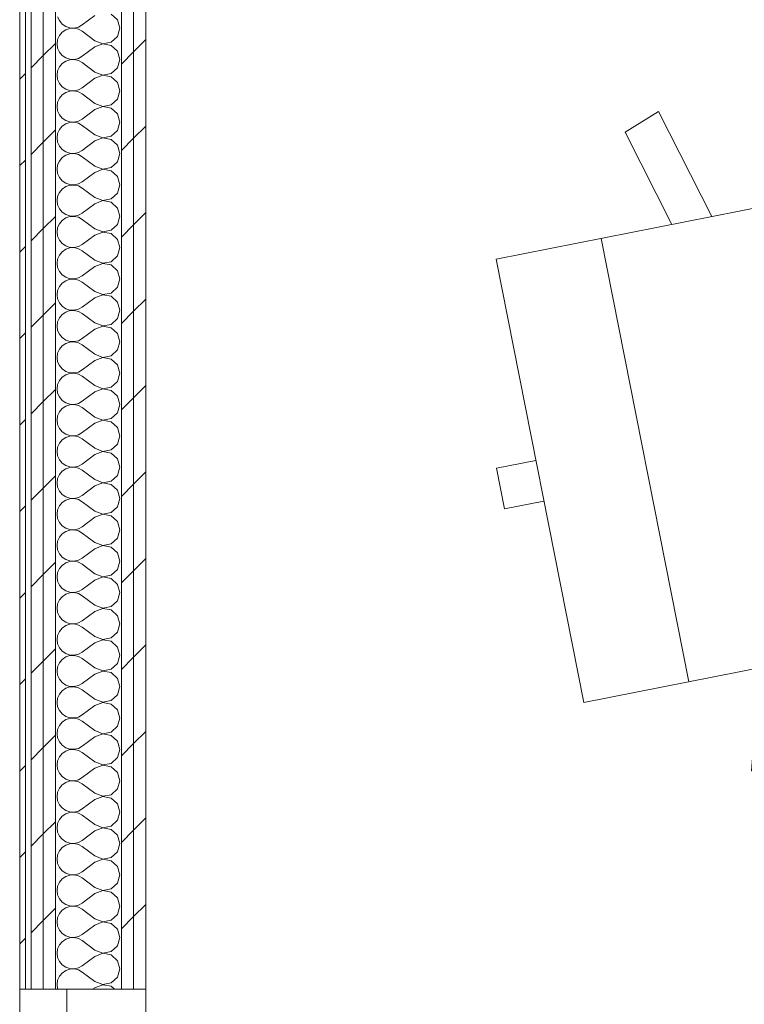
# Model space of a CAD drawing. Header units: millimetres. Extents: x -28277 to 305935, y -19284 to 4746.
# Tile 132 of 136: x 114887 to 115657, y -4858 to -3812. Entities that reach past the tile are written whole.
import ezdxf

# ---------------------------------------------------------------- set-up
doc = ezdxf.new("R2010")
doc.units = ezdxf.units.MM
doc.header["$MEASUREMENT"] = 0
doc.linetypes.add('Wipeout_Contour', pattern=[1000, 0, -1000])
doc.layers.add('Nuevo_08_E_Envans secs', color=7, linetype='Continuous')
for name, color, linetype, lineweight in [('Nuevo_08_E_Envans secs_Pluma_Nº__1', 7, 'Continuous', 5), ('Nuevo_09_EI_Mobiliari general_Pluma_Nº__1', 7, 'Continuous', 5), ('Nuevo_Ventanas Archicad_Pluma_Nº__1', 7, 'Continuous', 5)]:
    doc.layers.add(name, color=color, linetype=linetype, lineweight=lineweight)
for name, color, linetype, lineweight, true_color in [('Nuevo_08_E_Envans secs_Pluma_Nº__102', 7, 'Continuous', 5, 0xcccccc), ('Nuevo_08_E_Envans secs_Pluma_Nº__171', 171, 'Continuous', 13, 0xaaaaff), ('Nuevo_08_E_Envans secs_Pluma_Nº__177', 7, 'Continuous', 15, 0xf7e046)]:
    doc.layers.add(name, color=color, linetype=linetype, lineweight=lineweight, true_color=true_color)
pattern_1 = [(45, (114496.2, -37.4), (-91.924, 91.924), [97.5, -32.5]), (45, (114496.2, 54.52), (-91.924, 91.924), [97.5, -32.5])]

# ---------------------------------------------------------------- blocks, each defined once
blk = doc.blocks.new('*X172', base_point=(114496.2, -37.4))
at = {"layer": 'Nuevo_08_E_Envans secs_Pluma_Nº__102', "color": 254, "linetype": 'Continuous', "lineweight": 5, "true_color": 0xcccccc}
for p, q in [((114927.4, -3808.6), (114929.2, -3812.8)), ((114966.8, -3807.4), (114953.4, -3817.4)), ((114990.9, -3812), (114984.2, -3805.8)), ((114929.2, -3812.8), (114932.2, -3816.4)), ((114932.2, -3816.4), (114936, -3819)), ((114936, -3819), (114940.3, -3820.4)), ((114944.9, -3820.7), (114949.4, -3819.6)), ((114949.4, -3819.6), (114953.4, -3817.4)), ((114993.4, -3820.7), (114990.9, -3812)), ((114929.2, -3828.6), (114927.4, -3832.8)), ((114932.2, -3825.1), (114929.2, -3828.6)), ((114936, -3822.5), (114932.2, -3825.1)), ((114940.3, -3821), (114936, -3822.5)), ((114940.3, -3820.4), (114944.9, -3820.7)), ((114944.9, -3820.8), (114940.3, -3821)), ((114949.4, -3821.8), (114944.9, -3820.8)), ((114953.4, -3824.1), (114949.4, -3821.8)), ((114966.8, -3834.1), (114953.4, -3824.1)), ((114984.2, -3835.6), (114990.9, -3829.5)), ((114990.9, -3829.5), (114993.4, -3820.7)), ((114927.4, -3832.8), (114926.8, -3837.4)), ((114926.8, -3837.4), (114927.4, -3842)), ((114966.8, -3840.7), (114953.4, -3850.7)), ((114966.8, -3834.1), (114975.3, -3837.3)), ((114975.3, -3837.5), (114966.8, -3840.7)), ((114975.3, -3837.3), (114984.2, -3835.6)), ((114984.2, -3839.2), (114975.3, -3837.5)), ((114990.9, -3845.3), (114984.2, -3839.2)), ((114927.4, -3842), (114929.2, -3846.2)), ((114929.2, -3846.2), (114932.2, -3849.7)), ((114932.2, -3849.7), (114936, -3852.3)), ((114949.4, -3853), (114953.4, -3850.7)), ((114993.4, -3854.1), (114990.9, -3845.3)), ((114932.2, -3858.4), (114929.2, -3862)), ((114936, -3855.8), (114932.2, -3858.4)), ((114936, -3852.3), (114940.3, -3853.8)), ((114940.3, -3854.4), (114936, -3855.8)), ((114940.3, -3853.8), (114944.9, -3854)), ((114944.9, -3854.1), (114940.3, -3854.4)), ((114944.9, -3854), (114949.4, -3853)), ((114949.4, -3855.2), (114944.9, -3854.1)), ((114953.4, -3857.4), (114949.4, -3855.2)), ((114966.8, -3867.4), (114953.4, -3857.4)), ((114990.9, -3862.8), (114993.4, -3854.1)), ((114927.4, -3866.2), (114926.8, -3870.7)), ((114926.8, -3870.7), (114927.4, -3875.3)), ((114929.2, -3862), (114927.4, -3866.2)), ((114966.8, -3867.4), (114975.3, -3870.7)), ((114975.3, -3870.8), (114966.8, -3874.1)), ((114975.3, -3870.7), (114984.2, -3869)), ((114984.2, -3872.5), (114975.3, -3870.8)), ((114984.2, -3869), (114990.9, -3862.8)), ((114927.4, -3875.3), (114929.2, -3879.5)), ((114929.2, -3879.5), (114932.2, -3883)), ((114966.8, -3874.1), (114953.4, -3884.1)), ((114990.9, -3878.6), (114984.2, -3872.5)), ((114993.4, -3887.4), (114990.9, -3878.6)), ((114932.2, -3891.8), (114929.2, -3895.3)), ((114932.2, -3883), (114936, -3885.6)), ((114936, -3889.2), (114932.2, -3891.8)), ((114936, -3885.6), (114940.3, -3887.1)), ((114940.3, -3887.7), (114936, -3889.2)), ((114940.3, -3887.1), (114944.9, -3887.3)), ((114944.9, -3887.5), (114940.3, -3887.7)), ((114944.9, -3887.3), (114949.4, -3886.3)), ((114949.4, -3888.5), (114944.9, -3887.5)), ((114949.4, -3886.3), (114953.4, -3884.1)), ((114953.4, -3890.7), (114949.4, -3888.5)), ((114966.8, -3900.7), (114953.4, -3890.7)), ((114990.9, -3896.2), (114993.4, -3887.4)), ((114927.4, -3899.5), (114926.8, -3904.1)), ((114929.2, -3895.3), (114927.4, -3899.5)), ((114966.8, -3900.7), (114975.3, -3904)), ((114975.3, -3904), (114984.2, -3902.3)), ((114984.2, -3902.3), (114990.9, -3896.2)), ((114926.8, -3904.1), (114927.4, -3908.6)), ((114927.4, -3908.6), (114929.2, -3912.8)), ((114929.2, -3912.8), (114932.2, -3916.4)), ((114966.8, -3907.4), (114953.4, -3917.4)), ((114975.3, -3904.1), (114966.8, -3907.4)), ((114984.2, -3905.8), (114975.3, -3904.1)), ((114990.9, -3912), (114984.2, -3905.8)), ((114993.4, -3920.7), (114990.9, -3912)), ((114932.2, -3916.4), (114936, -3919)), ((114936, -3922.5), (114932.2, -3925.1)), ((114936, -3919), (114940.3, -3920.4)), ((114940.3, -3921), (114936, -3922.5)), ((114940.3, -3920.4), (114944.9, -3920.7)), ((114944.9, -3920.8), (114940.3, -3921)), ((114944.9, -3920.7), (114949.4, -3919.6)), ((114949.4, -3921.8), (114944.9, -3920.8)), ((114949.4, -3919.6), (114953.4, -3917.4)), ((114953.4, -3924.1), (114949.4, -3921.8)), ((114966.8, -3934.1), (114953.4, -3924.1)), ((114990.9, -3929.5), (114993.4, -3920.7)), ((114927.4, -3932.8), (114926.8, -3937.4)), ((114929.2, -3928.6), (114927.4, -3932.8)), ((114932.2, -3925.1), (114929.2, -3928.6)), ((114966.8, -3934.1), (114975.3, -3937.3)), ((114984.2, -3935.6), (114990.9, -3929.5)), ((114926.8, -3937.4), (114927.4, -3942)), ((114927.4, -3942), (114929.2, -3946.2)), ((114966.8, -3940.7), (114953.4, -3950.7)), ((114975.3, -3937.5), (114966.8, -3940.7)), ((114975.3, -3937.3), (114984.2, -3935.6)), ((114984.2, -3939.2), (114975.3, -3937.5)), ((114990.9, -3945.3), (114984.2, -3939.2)), ((114993.4, -3954.1), (114990.9, -3945.3)), ((114929.2, -3946.2), (114932.2, -3949.7)), ((114932.2, -3949.7), (114936, -3952.3)), ((114936, -3955.8), (114932.2, -3958.4)), ((114936, -3952.3), (114940.3, -3953.8)), ((114940.3, -3954.4), (114936, -3955.8)), ((114940.3, -3953.8), (114944.9, -3954)), ((114944.9, -3954.1), (114940.3, -3954.4)), ((114944.9, -3954), (114949.4, -3953)), ((114949.4, -3955.2), (114944.9, -3954.1)), ((114949.4, -3953), (114953.4, -3950.7)), ((114953.4, -3957.4), (114949.4, -3955.2)), ((114990.9, -3962.8), (114993.4, -3954.1)), ((114927.4, -3966.2), (114926.8, -3970.7)), ((114929.2, -3962), (114927.4, -3966.2)), ((114932.2, -3958.4), (114929.2, -3962)), ((114966.8, -3967.4), (114953.4, -3957.4)), ((114984.2, -3969), (114990.9, -3962.8)), ((114926.8, -3970.7), (114927.4, -3975.3)), ((114927.4, -3975.3), (114929.2, -3979.5)), ((114966.8, -3974.1), (114953.4, -3984.1)), ((114966.8, -3967.4), (114975.3, -3970.7)), ((114975.3, -3970.8), (114966.8, -3974.1)), ((114975.3, -3970.7), (114984.2, -3969)), ((114984.2, -3972.5), (114975.3, -3970.8)), ((114990.9, -3978.6), (114984.2, -3972.5)), ((114929.2, -3979.5), (114932.2, -3983)), ((114932.2, -3983), (114936, -3985.6)), ((114936, -3985.6), (114940.3, -3987.1)), ((114940.3, -3987.1), (114944.9, -3987.3)), ((114944.9, -3987.5), (114940.3, -3987.7)), ((114944.9, -3987.3), (114949.4, -3986.3)), ((114949.4, -3988.5), (114944.9, -3987.5)), ((114949.4, -3986.3), (114953.4, -3984.1)), ((114993.4, -3987.4), (114990.9, -3978.6)), ((114990.9, -3996.2), (114993.4, -3987.4)), ((114929.2, -3995.3), (114927.4, -3999.5)), ((114932.2, -3991.8), (114929.2, -3995.3)), ((114936, -3989.2), (114932.2, -3991.8)), ((114940.3, -3987.7), (114936, -3989.2)), ((114953.4, -3990.7), (114949.4, -3988.5)), ((114966.8, -4000.7), (114953.4, -3990.7)), ((114984.2, -4002.3), (114990.9, -3996.2)), ((114927.4, -3999.5), (114926.8, -4004.1)), ((114926.8, -4004.1), (114927.4, -4008.6)), ((114966.8, -4007.4), (114953.4, -4017.4)), ((114966.8, -4000.7), (114975.3, -4004)), ((114975.3, -4004.1), (114966.8, -4007.4)), ((114975.3, -4004), (114984.2, -4002.3)), ((114984.2, -4005.8), (114975.3, -4004.1)), ((114990.9, -4012), (114984.2, -4005.8)), ((114927.4, -4008.6), (114929.2, -4012.8)), ((114929.2, -4012.8), (114932.2, -4016.4)), ((114932.2, -4016.4), (114936, -4019)), ((114949.4, -4019.6), (114953.4, -4017.4)), ((114993.4, -4020.7), (114990.9, -4012)), ((114929.2, -4028.6), (114927.4, -4032.8)), ((114932.2, -4025.1), (114929.2, -4028.6)), ((114936, -4022.5), (114932.2, -4025.1)), ((114936, -4019), (114940.3, -4020.4)), ((114940.3, -4021), (114936, -4022.5)), ((114940.3, -4020.4), (114944.9, -4020.7)), ((114944.9, -4020.8), (114940.3, -4021)), ((114944.9, -4020.7), (114949.4, -4019.6)), ((114949.4, -4021.8), (114944.9, -4020.8)), ((114953.4, -4024.1), (114949.4, -4021.8)), ((114966.8, -4034.1), (114953.4, -4024.1)), ((114990.9, -4029.5), (114993.4, -4020.7)), ((114927.4, -4032.8), (114926.8, -4037.4)), ((114926.8, -4037.4), (114927.4, -4042)), ((114966.8, -4034.1), (114975.3, -4037.3)), ((114975.3, -4037.5), (114966.8, -4040.7)), ((114975.3, -4037.3), (114984.2, -4035.6)), ((114984.2, -4039.2), (114975.3, -4037.5)), ((114984.2, -4035.6), (114990.9, -4029.5)), ((114990.9, -4045.3), (114984.2, -4039.2)), ((114927.4, -4042), (114929.2, -4046.2)), ((114929.2, -4046.2), (114932.2, -4049.7)), ((114932.2, -4049.7), (114936, -4052.3)), ((114966.8, -4040.7), (114953.4, -4050.7)), ((114993.4, -4054.1), (114990.9, -4045.3)), ((114932.2, -4058.4), (114929.2, -4062)), ((114936, -4055.8), (114932.2, -4058.4)), ((114936, -4052.3), (114940.3, -4053.8)), ((114940.3, -4054.4), (114936, -4055.8)), ((114940.3, -4053.8), (114944.9, -4054)), ((114944.9, -4054.1), (114940.3, -4054.4)), ((114944.9, -4054), (114949.4, -4053)), ((114949.4, -4055.2), (114944.9, -4054.1)), ((114949.4, -4053), (114953.4, -4050.7)), ((114953.4, -4057.4), (114949.4, -4055.2)), ((114966.8, -4067.4), (114953.4, -4057.4)), ((114990.9, -4062.8), (114993.4, -4054.1)), ((114927.4, -4066.2), (114926.8, -4070.7)), ((114926.8, -4070.7), (114927.4, -4075.3)), ((114929.2, -4062), (114927.4, -4066.2)), ((114966.8, -4067.4), (114975.3, -4070.7)), ((114975.3, -4070.8), (114966.8, -4074.1)), ((114975.3, -4070.7), (114984.2, -4069)), ((114984.2, -4072.5), (114975.3, -4070.8)), ((114984.2, -4069), (114990.9, -4062.8)), ((114927.4, -4075.3), (114929.2, -4079.5)), ((114929.2, -4079.5), (114932.2, -4083)), ((114966.8, -4074.1), (114953.4, -4084.1)), ((114990.9, -4078.6), (114984.2, -4072.5)), ((114993.4, -4087.4), (114990.9, -4078.6)), ((114932.2, -4091.8), (114929.2, -4095.3)), ((114932.2, -4083), (114936, -4085.6)), ((114936, -4089.2), (114932.2, -4091.8)), ((114936, -4085.6), (114940.3, -4087.1)), ((114940.3, -4087.7), (114936, -4089.2)), ((114940.3, -4087.1), (114944.9, -4087.3)), ((114944.9, -4087.5), (114940.3, -4087.7)), ((114944.9, -4087.3), (114949.4, -4086.3)), ((114949.4, -4088.5), (114944.9, -4087.5)), ((114949.4, -4086.3), (114953.4, -4084.1)), ((114953.4, -4090.7), (114949.4, -4088.5)), ((114966.8, -4100.7), (114953.4, -4090.7)), ((114990.9, -4096.2), (114993.4, -4087.4)), ((114927.4, -4099.5), (114926.8, -4104.1)), ((114929.2, -4095.3), (114927.4, -4099.5)), ((114966.8, -4100.7), (114975.3, -4104)), ((114975.3, -4104), (114984.2, -4102.3)), ((114984.2, -4102.3), (114990.9, -4096.2)), ((114926.8, -4104.1), (114927.4, -4108.6)), ((114927.4, -4108.6), (114929.2, -4112.8)), ((114929.2, -4112.8), (114932.2, -4116.4)), ((114966.8, -4107.4), (114953.4, -4117.4)), ((114975.3, -4104.1), (114966.8, -4107.4)), ((114984.2, -4105.8), (114975.3, -4104.1)), ((114990.9, -4112), (114984.2, -4105.8)), ((114993.4, -4120.7), (114990.9, -4112)), ((114932.2, -4116.4), (114936, -4119)), ((114936, -4122.5), (114932.2, -4125.1)), ((114936, -4119), (114940.3, -4120.4)), ((114940.3, -4121), (114936, -4122.5)), ((114940.3, -4120.4), (114944.9, -4120.7)), ((114944.9, -4120.8), (114940.3, -4121)), ((114944.9, -4120.7), (114949.4, -4119.6)), ((114949.4, -4121.8), (114944.9, -4120.8)), ((114949.4, -4119.6), (114953.4, -4117.4)), ((114953.4, -4124.1), (114949.4, -4121.8)), ((114990.9, -4129.5), (114993.4, -4120.7)), ((114927.4, -4132.8), (114926.8, -4137.4)), ((114929.2, -4128.6), (114927.4, -4132.8)), ((114932.2, -4125.1), (114929.2, -4128.6)), ((114966.8, -4134.1), (114953.4, -4124.1)), ((114984.2, -4135.6), (114990.9, -4129.5)), ((114926.8, -4137.4), (114927.4, -4142)), ((114927.4, -4142), (114929.2, -4146.2)), ((114966.8, -4140.7), (114953.4, -4150.7)), ((114966.8, -4134.1), (114975.3, -4137.3)), ((114975.3, -4137.5), (114966.8, -4140.7)), ((114975.3, -4137.3), (114984.2, -4135.6)), ((114984.2, -4139.2), (114975.3, -4137.5)), ((114990.9, -4145.3), (114984.2, -4139.2)), ((114929.2, -4146.2), (114932.2, -4149.7)), ((114932.2, -4149.7), (114936, -4152.3)), ((114936, -4152.3), (114940.3, -4153.8)), ((114940.3, -4154.4), (114936, -4155.8)), ((114940.3, -4153.8), (114944.9, -4154)), ((114944.9, -4154.1), (114940.3, -4154.4)), ((114944.9, -4154), (114949.4, -4153)), ((114949.4, -4155.2), (114944.9, -4154.1)), ((114949.4, -4153), (114953.4, -4150.7)), ((114993.4, -4154.1), (114990.9, -4145.3)), ((114990.9, -4162.8), (114993.4, -4154.1)), ((114929.2, -4162), (114927.4, -4166.2)), ((114932.2, -4158.4), (114929.2, -4162)), ((114936, -4155.8), (114932.2, -4158.4)), ((114953.4, -4157.4), (114949.4, -4155.2)), ((114966.8, -4167.4), (114953.4, -4157.4)), ((114984.2, -4169), (114990.9, -4162.8)), ((114927.4, -4166.2), (114926.8, -4170.7)), ((114926.8, -4170.7), (114927.4, -4175.3)), ((114927.4, -4175.3), (114929.2, -4179.5)), ((114966.8, -4174.1), (114953.4, -4184.1)), ((114966.8, -4167.4), (114975.3, -4170.7)), ((114975.3, -4170.8), (114966.8, -4174.1)), ((114975.3, -4170.7), (114984.2, -4169)), ((114984.2, -4172.5), (114975.3, -4170.8)), ((114990.9, -4178.6), (114984.2, -4172.5)), ((114929.2, -4179.5), (114932.2, -4183)), ((114932.2, -4183), (114936, -4185.6)), ((114936, -4185.6), (114940.3, -4187.1)), ((114944.9, -4187.3), (114949.4, -4186.3)), ((114949.4, -4186.3), (114953.4, -4184.1)), ((114993.4, -4187.4), (114990.9, -4178.6)), ((114929.2, -4195.3), (114927.4, -4199.5)), ((114932.2, -4191.8), (114929.2, -4195.3)), ((114936, -4189.2), (114932.2, -4191.8)), ((114940.3, -4187.7), (114936, -4189.2)), ((114940.3, -4187.1), (114944.9, -4187.3)), ((114944.9, -4187.5), (114940.3, -4187.7)), ((114949.4, -4188.5), (114944.9, -4187.5)), ((114953.4, -4190.7), (114949.4, -4188.5)), ((114966.8, -4200.7), (114953.4, -4190.7)), ((114984.2, -4202.3), (114990.9, -4196.2)), ((114990.9, -4196.2), (114993.4, -4187.4)), ((114927.4, -4199.5), (114926.8, -4204.1)), ((114926.8, -4204.1), (114927.4, -4208.6)), ((114966.8, -4200.7), (114975.3, -4204)), ((114975.3, -4204.1), (114966.8, -4207.4)), ((114975.3, -4204), (114984.2, -4202.3)), ((114984.2, -4205.8), (114975.3, -4204.1)), ((114990.9, -4212), (114984.2, -4205.8)), ((114927.4, -4208.6), (114929.2, -4212.8)), ((114929.2, -4212.8), (114932.2, -4216.4)), ((114932.2, -4216.4), (114936, -4219)), ((114949.4, -4219.6), (114953.4, -4217.4)), ((114966.8, -4207.4), (114953.4, -4217.4)), ((114993.4, -4220.7), (114990.9, -4212)), ((114932.2, -4225.1), (114929.2, -4228.6)), ((114936, -4222.5), (114932.2, -4225.1)), ((114936, -4219), (114940.3, -4220.4)), ((114940.3, -4221), (114936, -4222.5)), ((114940.3, -4220.4), (114944.9, -4220.7)), ((114944.9, -4220.8), (114940.3, -4221)), ((114944.9, -4220.7), (114949.4, -4219.6)), ((114949.4, -4221.8), (114944.9, -4220.8)), ((114953.4, -4224.1), (114949.4, -4221.8)), ((114966.8, -4234.1), (114953.4, -4224.1)), ((114990.9, -4229.5), (114993.4, -4220.7)), ((114927.4, -4232.8), (114926.8, -4237.4)), ((114926.8, -4237.4), (114927.4, -4242)), ((114929.2, -4228.6), (114927.4, -4232.8)), ((114966.8, -4234.1), (114975.3, -4237.3)), ((114975.3, -4237.5), (114966.8, -4240.7)), ((114975.3, -4237.3), (114984.2, -4235.6)), ((114984.2, -4239.2), (114975.3, -4237.5)), ((114984.2, -4235.6), (114990.9, -4229.5)), ((114927.4, -4242), (114929.2, -4246.2)), ((114929.2, -4246.2), (114932.2, -4249.7)), ((114966.8, -4240.7), (114953.4, -4250.7)), ((114990.9, -4245.3), (114984.2, -4239.2)), ((114993.4, -4254.1), (114990.9, -4245.3)), ((114932.2, -4258.4), (114929.2, -4262)), ((114932.2, -4249.7), (114936, -4252.3)), ((114936, -4255.8), (114932.2, -4258.4)), ((114936, -4252.3), (114940.3, -4253.8)), ((114940.3, -4254.4), (114936, -4255.8)), ((114940.3, -4253.8), (114944.9, -4254)), ((114944.9, -4254.1), (114940.3, -4254.4)), ((114944.9, -4254), (114949.4, -4253)), ((114949.4, -4255.2), (114944.9, -4254.1)), ((114949.4, -4253), (114953.4, -4250.7)), ((114953.4, -4257.4), (114949.4, -4255.2)), ((114966.8, -4267.4), (114953.4, -4257.4)), ((114990.9, -4262.8), (114993.4, -4254.1)), ((114927.4, -4266.2), (114926.8, -4270.7)), ((114929.2, -4262), (114927.4, -4266.2)), ((114966.8, -4267.4), (114975.3, -4270.7)), ((114975.3, -4270.7), (114984.2, -4269)), ((114984.2, -4269), (114990.9, -4262.8)), ((114926.8, -4270.7), (114927.4, -4275.3)), ((114927.4, -4275.3), (114929.2, -4279.5)), ((114929.2, -4279.5), (114932.2, -4283)), ((114966.8, -4274.1), (114953.4, -4284.1)), ((114975.3, -4270.8), (114966.8, -4274.1)), ((114984.2, -4272.5), (114975.3, -4270.8)), ((114990.9, -4278.6), (114984.2, -4272.5)), ((114993.4, -4287.4), (114990.9, -4278.6)), ((114932.2, -4283), (114936, -4285.6)), ((114936, -4289.2), (114932.2, -4291.8)), ((114936, -4285.6), (114940.3, -4287.1)), ((114940.3, -4287.7), (114936, -4289.2)), ((114940.3, -4287.1), (114944.9, -4287.3)), ((114944.9, -4287.5), (114940.3, -4287.7)), ((114944.9, -4287.3), (114949.4, -4286.3)), ((114949.4, -4288.5), (114944.9, -4287.5)), ((114949.4, -4286.3), (114953.4, -4284.1)), ((114953.4, -4290.7), (114949.4, -4288.5)), ((114966.8, -4300.7), (114953.4, -4290.7)), ((114990.9, -4296.2), (114993.4, -4287.4)), ((114927.4, -4299.5), (114926.8, -4304.1)), ((114929.2, -4295.3), (114927.4, -4299.5)), ((114932.2, -4291.8), (114929.2, -4295.3)), ((114966.8, -4300.7), (114975.3, -4304)), ((114984.2, -4302.3), (114990.9, -4296.2)), ((114926.8, -4304.1), (114927.4, -4308.6)), ((114927.4, -4308.6), (114929.2, -4312.8)), ((114966.8, -4307.4), (114953.4, -4317.4)), ((114975.3, -4304.1), (114966.8, -4307.4)), ((114975.3, -4304), (114984.2, -4302.3)), ((114984.2, -4305.8), (114975.3, -4304.1)), ((114990.9, -4312), (114984.2, -4305.8)), ((114929.2, -4312.8), (114932.2, -4316.4)), ((114932.2, -4316.4), (114936, -4319)), ((114936, -4319), (114940.3, -4320.4)), ((114940.3, -4321), (114936, -4322.5)), ((114940.3, -4320.4), (114944.9, -4320.7)), ((114944.9, -4320.8), (114940.3, -4321)), ((114944.9, -4320.7), (114949.4, -4319.6)), ((114949.4, -4321.8), (114944.9, -4320.8)), ((114949.4, -4319.6), (114953.4, -4317.4)), ((114953.4, -4324.1), (114949.4, -4321.8)), ((114993.4, -4320.7), (114990.9, -4312)), ((114990.9, -4329.5), (114993.4, -4320.7)), ((114927.4, -4332.8), (114926.8, -4337.4)), ((114929.2, -4328.6), (114927.4, -4332.8)), ((114932.2, -4325.1), (114929.2, -4328.6)), ((114936, -4322.5), (114932.2, -4325.1)), ((114966.8, -4334.1), (114953.4, -4324.1)), ((114984.2, -4335.6), (114990.9, -4329.5)), ((114926.8, -4337.4), (114927.4, -4342)), ((114927.4, -4342), (114929.2, -4346.2)), ((114966.8, -4340.7), (114953.4, -4350.7)), ((114966.8, -4334.1), (114975.3, -4337.3)), ((114975.3, -4337.5), (114966.8, -4340.7)), ((114975.3, -4337.3), (114984.2, -4335.6)), ((114984.2, -4339.2), (114975.3, -4337.5)), ((114990.9, -4345.3), (114984.2, -4339.2)), ((114929.2, -4346.2), (114932.2, -4349.7)), ((114932.2, -4349.7), (114936, -4352.3)), ((114936, -4352.3), (114940.3, -4353.8)), ((114940.3, -4353.8), (114944.9, -4354)), ((114944.9, -4354), (114949.4, -4353)), ((114949.4, -4353), (114953.4, -4350.7)), ((114993.4, -4354.1), (114990.9, -4345.3)), ((114929.2, -4362), (114927.4, -4366.2)), ((114932.2, -4358.4), (114929.2, -4362)), ((114936, -4355.8), (114932.2, -4358.4)), ((114940.3, -4354.4), (114936, -4355.8)), ((114944.9, -4354.1), (114940.3, -4354.4)), ((114949.4, -4355.2), (114944.9, -4354.1)), ((114953.4, -4357.4), (114949.4, -4355.2)), ((114966.8, -4367.4), (114953.4, -4357.4)), ((114984.2, -4369), (114990.9, -4362.8)), ((114990.9, -4362.8), (114993.4, -4354.1)), ((114927.4, -4366.2), (114926.8, -4370.7)), ((114926.8, -4370.7), (114927.4, -4375.3)), ((114966.8, -4374.1), (114953.4, -4384.1)), ((114966.8, -4367.4), (114975.3, -4370.7)), ((114975.3, -4370.8), (114966.8, -4374.1)), ((114975.3, -4370.7), (114984.2, -4369)), ((114984.2, -4372.5), (114975.3, -4370.8)), ((114990.9, -4378.6), (114984.2, -4372.5)), ((114927.4, -4375.3), (114929.2, -4379.5)), ((114929.2, -4379.5), (114932.2, -4383)), ((114932.2, -4383), (114936, -4385.6)), ((114949.4, -4386.3), (114953.4, -4384.1)), ((114993.4, -4387.4), (114990.9, -4378.6)), ((114929.2, -4395.3), (114927.4, -4399.5)), ((114932.2, -4391.8), (114929.2, -4395.3)), ((114936, -4389.2), (114932.2, -4391.8)), ((114936, -4385.6), (114940.3, -4387.1)), ((114940.3, -4387.7), (114936, -4389.2)), ((114940.3, -4387.1), (114944.9, -4387.3)), ((114944.9, -4387.5), (114940.3, -4387.7)), ((114944.9, -4387.3), (114949.4, -4386.3)), ((114949.4, -4388.5), (114944.9, -4387.5)), ((114953.4, -4390.7), (114949.4, -4388.5)), ((114966.8, -4400.7), (114953.4, -4390.7)), ((114990.9, -4396.2), (114993.4, -4387.4)), ((114927.4, -4399.5), (114926.8, -4404.1)), ((114926.8, -4404.1), (114927.4, -4408.6)), ((114966.8, -4400.7), (114975.3, -4404)), ((114975.3, -4404.1), (114966.8, -4407.4)), ((114975.3, -4404), (114984.2, -4402.3)), ((114984.2, -4405.8), (114975.3, -4404.1)), ((114984.2, -4402.3), (114990.9, -4396.2)), ((114990.9, -4412), (114984.2, -4405.8)), ((114927.4, -4408.6), (114929.2, -4412.8)), ((114929.2, -4412.8), (114932.2, -4416.4)), ((114932.2, -4416.4), (114936, -4419)), ((114966.8, -4407.4), (114953.4, -4417.4)), ((114993.4, -4420.7), (114990.9, -4412)), ((114932.2, -4425.1), (114929.2, -4428.6)), ((114936, -4422.5), (114932.2, -4425.1)), ((114936, -4419), (114940.3, -4420.4)), ((114940.3, -4421), (114936, -4422.5)), ((114940.3, -4420.4), (114944.9, -4420.7)), ((114944.9, -4420.8), (114940.3, -4421)), ((114944.9, -4420.7), (114949.4, -4419.6)), ((114949.4, -4421.8), (114944.9, -4420.8)), ((114949.4, -4419.6), (114953.4, -4417.4)), ((114953.4, -4424.1), (114949.4, -4421.8)), ((114966.8, -4434.1), (114953.4, -4424.1)), ((114990.9, -4429.5), (114993.4, -4420.7)), ((114927.4, -4432.8), (114926.8, -4437.4)), ((114926.8, -4437.4), (114927.4, -4442)), ((114929.2, -4428.6), (114927.4, -4432.8)), ((114966.8, -4434.1), (114975.3, -4437.3)), ((114975.3, -4437.5), (114966.8, -4440.7)), ((114975.3, -4437.3), (114984.2, -4435.6)), ((114984.2, -4439.2), (114975.3, -4437.5)), ((114984.2, -4435.6), (114990.9, -4429.5)), ((114927.4, -4442), (114929.2, -4446.2)), ((114929.2, -4446.2), (114932.2, -4449.7)), ((114966.8, -4440.7), (114953.4, -4450.7)), ((114990.9, -4445.3), (114984.2, -4439.2)), ((114993.4, -4454.1), (114990.9, -4445.3)), ((114932.2, -4458.4), (114929.2, -4462)), ((114932.2, -4449.7), (114936, -4452.3)), ((114936, -4455.8), (114932.2, -4458.4)), ((114936, -4452.3), (114940.3, -4453.8)), ((114940.3, -4454.4), (114936, -4455.8)), ((114940.3, -4453.8), (114944.9, -4454)), ((114944.9, -4454.1), (114940.3, -4454.4)), ((114944.9, -4454), (114949.4, -4453)), ((114949.4, -4455.2), (114944.9, -4454.1)), ((114949.4, -4453), (114953.4, -4450.7)), ((114953.4, -4457.4), (114949.4, -4455.2)), ((114966.8, -4467.4), (114953.4, -4457.4)), ((114990.9, -4462.8), (114993.4, -4454.1)), ((114927.4, -4466.2), (114926.8, -4470.7)), ((114929.2, -4462), (114927.4, -4466.2)), ((114966.8, -4467.4), (114975.3, -4470.7)), ((114984.2, -4469), (114990.9, -4462.8)), ((114926.8, -4470.7), (114927.4, -4475.3)), ((114927.4, -4475.3), (114929.2, -4479.5)), ((114966.8, -4474.1), (114953.4, -4484.1)), ((114975.3, -4470.8), (114966.8, -4474.1)), ((114975.3, -4470.7), (114984.2, -4469)), ((114984.2, -4472.5), (114975.3, -4470.8)), ((114990.9, -4478.6), (114984.2, -4472.5)), ((114993.4, -4487.4), (114990.9, -4478.6)), ((114929.2, -4479.5), (114932.2, -4483)), ((114932.2, -4483), (114936, -4485.6)), ((114936, -4489.2), (114932.2, -4491.8)), ((114936, -4485.6), (114940.3, -4487.1)), ((114940.3, -4487.7), (114936, -4489.2)), ((114940.3, -4487.1), (114944.9, -4487.3)), ((114944.9, -4487.5), (114940.3, -4487.7)), ((114944.9, -4487.3), (114949.4, -4486.3)), ((114949.4, -4488.5), (114944.9, -4487.5)), ((114949.4, -4486.3), (114953.4, -4484.1)), ((114953.4, -4490.7), (114949.4, -4488.5)), ((114990.9, -4496.2), (114993.4, -4487.4)), ((114927.4, -4499.5), (114926.8, -4504.1)), ((114929.2, -4495.3), (114927.4, -4499.5)), ((114932.2, -4491.8), (114929.2, -4495.3)), ((114966.8, -4500.7), (114953.4, -4490.7)), ((114984.2, -4502.3), (114990.9, -4496.2)), ((114926.8, -4504.1), (114927.4, -4508.6)), ((114927.4, -4508.6), (114929.2, -4512.8)), ((114966.8, -4507.4), (114953.4, -4517.4)), ((114966.8, -4500.7), (114975.3, -4504)), ((114975.3, -4504.1), (114966.8, -4507.4)), ((114975.3, -4504), (114984.2, -4502.3)), ((114984.2, -4505.8), (114975.3, -4504.1)), ((114990.9, -4512), (114984.2, -4505.8)), ((114929.2, -4512.8), (114932.2, -4516.4)), ((114932.2, -4516.4), (114936, -4519)), ((114936, -4519), (114940.3, -4520.4)), ((114940.3, -4521), (114936, -4522.5)), ((114940.3, -4520.4), (114944.9, -4520.7)), ((114944.9, -4520.8), (114940.3, -4521)), ((114944.9, -4520.7), (114949.4, -4519.6)), ((114949.4, -4521.8), (114944.9, -4520.8)), ((114949.4, -4519.6), (114953.4, -4517.4)), ((114993.4, -4520.7), (114990.9, -4512)), ((114990.9, -4529.5), (114993.4, -4520.7)), ((114929.2, -4528.6), (114927.4, -4532.8)), ((114932.2, -4525.1), (114929.2, -4528.6)), ((114936, -4522.5), (114932.2, -4525.1)), ((114953.4, -4524.1), (114949.4, -4521.8)), ((114966.8, -4534.1), (114953.4, -4524.1)), ((114984.2, -4535.6), (114990.9, -4529.5)), ((114927.4, -4532.8), (114926.8, -4537.4)), ((114926.8, -4537.4), (114927.4, -4542)), ((114927.4, -4542), (114929.2, -4546.2)), ((114966.8, -4540.7), (114953.4, -4550.7)), ((114966.8, -4534.1), (114975.3, -4537.3)), ((114975.3, -4537.5), (114966.8, -4540.7)), ((114975.3, -4537.3), (114984.2, -4535.6)), ((114984.2, -4539.2), (114975.3, -4537.5)), ((114990.9, -4545.3), (114984.2, -4539.2)), ((114929.2, -4546.2), (114932.2, -4549.7)), ((114932.2, -4549.7), (114936, -4552.3)), ((114936, -4552.3), (114940.3, -4553.8)), ((114949.4, -4553), (114953.4, -4550.7)), ((114993.4, -4554.1), (114990.9, -4545.3)), ((114929.2, -4562), (114927.4, -4566.2)), ((114932.2, -4558.4), (114929.2, -4562)), ((114936, -4555.8), (114932.2, -4558.4)), ((114940.3, -4554.4), (114936, -4555.8)), ((114940.3, -4553.8), (114944.9, -4554)), ((114944.9, -4554.1), (114940.3, -4554.4)), ((114944.9, -4554), (114949.4, -4553)), ((114949.4, -4555.2), (114944.9, -4554.1)), ((114953.4, -4557.4), (114949.4, -4555.2)), ((114966.8, -4567.4), (114953.4, -4557.4)), ((114984.2, -4569), (114990.9, -4562.8)), ((114990.9, -4562.8), (114993.4, -4554.1)), ((114927.4, -4566.2), (114926.8, -4570.7)), ((114926.8, -4570.7), (114927.4, -4575.3)), ((114966.8, -4567.4), (114975.3, -4570.7)), ((114975.3, -4570.8), (114966.8, -4574.1)), ((114975.3, -4570.7), (114984.2, -4569)), ((114984.2, -4572.5), (114975.3, -4570.8)), ((114990.9, -4578.6), (114984.2, -4572.5)), ((114927.4, -4575.3), (114929.2, -4579.5)), ((114929.2, -4579.5), (114932.2, -4583)), ((114932.2, -4583), (114936, -4585.6)), ((114949.4, -4586.3), (114953.4, -4584.1)), ((114966.8, -4574.1), (114953.4, -4584.1)), ((114993.4, -4587.4), (114990.9, -4578.6)), ((114932.2, -4591.8), (114929.2, -4595.3)), ((114936, -4589.2), (114932.2, -4591.8)), ((114936, -4585.6), (114940.3, -4587.1)), ((114940.3, -4587.7), (114936, -4589.2)), ((114940.3, -4587.1), (114944.9, -4587.3)), ((114944.9, -4587.5), (114940.3, -4587.7)), ((114944.9, -4587.3), (114949.4, -4586.3)), ((114949.4, -4588.5), (114944.9, -4587.5)), ((114953.4, -4590.7), (114949.4, -4588.5)), ((114966.8, -4600.7), (114953.4, -4590.7)), ((114990.9, -4596.2), (114993.4, -4587.4)), ((114927.4, -4599.5), (114926.8, -4604.1)), ((114926.8, -4604.1), (114927.4, -4608.6)), ((114929.2, -4595.3), (114927.4, -4599.5)), ((114966.8, -4600.7), (114975.3, -4604)), ((114975.3, -4604.1), (114966.8, -4607.4)), ((114975.3, -4604), (114984.2, -4602.3)), ((114984.2, -4605.8), (114975.3, -4604.1)), ((114984.2, -4602.3), (114990.9, -4596.2)), ((114927.4, -4608.6), (114929.2, -4612.8)), ((114929.2, -4612.8), (114932.2, -4616.4)), ((114966.8, -4607.4), (114953.4, -4617.4)), ((114990.9, -4612), (114984.2, -4605.8)), ((114993.4, -4620.7), (114990.9, -4612)), ((114932.2, -4625.1), (114929.2, -4628.6)), ((114932.2, -4616.4), (114936, -4619)), ((114936, -4622.5), (114932.2, -4625.1)), ((114936, -4619), (114940.3, -4620.4)), ((114940.3, -4621), (114936, -4622.5)), ((114940.3, -4620.4), (114944.9, -4620.7)), ((114944.9, -4620.8), (114940.3, -4621)), ((114944.9, -4620.7), (114949.4, -4619.6)), ((114949.4, -4621.8), (114944.9, -4620.8)), ((114949.4, -4619.6), (114953.4, -4617.4)), ((114953.4, -4624.1), (114949.4, -4621.8)), ((114966.8, -4634.1), (114953.4, -4624.1)), ((114990.9, -4629.5), (114993.4, -4620.7)), ((114927.4, -4632.8), (114926.8, -4637.4)), ((114929.2, -4628.6), (114927.4, -4632.8)), ((114966.8, -4634.1), (114975.3, -4637.3)), ((114975.3, -4637.3), (114984.2, -4635.6)), ((114984.2, -4635.6), (114990.9, -4629.5)), ((114926.8, -4637.4), (114927.4, -4642)), ((114927.4, -4642), (114929.2, -4646.2)), ((114929.2, -4646.2), (114932.2, -4649.7)), ((114966.8, -4640.7), (114953.4, -4650.7)), ((114975.3, -4637.5), (114966.8, -4640.7)), ((114984.2, -4639.2), (114975.3, -4637.5)), ((114990.9, -4645.3), (114984.2, -4639.2)), ((114993.4, -4654.1), (114990.9, -4645.3)), ((114932.2, -4649.7), (114936, -4652.3)), ((114936, -4655.8), (114932.2, -4658.4)), ((114936, -4652.3), (114940.3, -4653.8)), ((114940.3, -4654.4), (114936, -4655.8)), ((114940.3, -4653.8), (114944.9, -4654)), ((114944.9, -4654.1), (114940.3, -4654.4)), ((114944.9, -4654), (114949.4, -4653)), ((114949.4, -4655.2), (114944.9, -4654.1)), ((114949.4, -4653), (114953.4, -4650.7)), ((114953.4, -4657.4), (114949.4, -4655.2)), ((114990.9, -4662.8), (114993.4, -4654.1)), ((114927.4, -4666.2), (114926.8, -4670.7)), ((114929.2, -4662), (114927.4, -4666.2)), ((114932.2, -4658.4), (114929.2, -4662)), ((114966.8, -4667.4), (114953.4, -4657.4)), ((114966.8, -4667.4), (114975.3, -4670.7)), ((114984.2, -4669), (114990.9, -4662.8)), ((114926.8, -4670.7), (114927.4, -4675.3)), ((114927.4, -4675.3), (114929.2, -4679.5)), ((114966.8, -4674.1), (114953.4, -4684.1)), ((114975.3, -4670.8), (114966.8, -4674.1)), ((114975.3, -4670.7), (114984.2, -4669)), ((114984.2, -4672.5), (114975.3, -4670.8)), ((114990.9, -4678.6), (114984.2, -4672.5)), ((114929.2, -4679.5), (114932.2, -4683)), ((114932.2, -4683), (114936, -4685.6)), ((114936, -4685.6), (114940.3, -4687.1)), ((114940.3, -4687.7), (114936, -4689.2)), ((114940.3, -4687.1), (114944.9, -4687.3)), ((114944.9, -4687.5), (114940.3, -4687.7)), ((114944.9, -4687.3), (114949.4, -4686.3)), ((114949.4, -4688.5), (114944.9, -4687.5)), ((114949.4, -4686.3), (114953.4, -4684.1)), ((114953.4, -4690.7), (114949.4, -4688.5)), ((114993.4, -4687.4), (114990.9, -4678.6)), ((114990.9, -4696.2), (114993.4, -4687.4)), ((114929.2, -4695.3), (114927.4, -4699.5)), ((114932.2, -4691.8), (114929.2, -4695.3)), ((114936, -4689.2), (114932.2, -4691.8)), ((114966.8, -4700.7), (114953.4, -4690.7)), ((114984.2, -4702.3), (114990.9, -4696.2)), ((114927.4, -4699.5), (114926.8, -4704.1)), ((114926.8, -4704.1), (114927.4, -4708.6)), ((114927.4, -4708.6), (114929.2, -4712.8)), ((114966.8, -4707.4), (114953.4, -4717.4)), ((114966.8, -4700.7), (114975.3, -4704)), ((114975.3, -4704.1), (114966.8, -4707.4)), ((114975.3, -4704), (114984.2, -4702.3)), ((114984.2, -4705.8), (114975.3, -4704.1)), ((114990.9, -4712), (114984.2, -4705.8)), ((114929.2, -4712.8), (114932.2, -4716.4)), ((114932.2, -4716.4), (114936, -4719)), ((114936, -4719), (114940.3, -4720.4)), ((114944.9, -4720.7), (114949.4, -4719.6)), ((114949.4, -4719.6), (114953.4, -4717.4)), ((114993.4, -4720.7), (114990.9, -4712)), ((114929.2, -4728.6), (114927.4, -4732.8)), ((114932.2, -4725.1), (114929.2, -4728.6)), ((114936, -4722.5), (114932.2, -4725.1)), ((114940.3, -4721), (114936, -4722.5)), ((114940.3, -4720.4), (114944.9, -4720.7)), ((114944.9, -4720.8), (114940.3, -4721)), ((114949.4, -4721.8), (114944.9, -4720.8)), ((114953.4, -4724.1), (114949.4, -4721.8)), ((114966.8, -4734.1), (114953.4, -4724.1)), ((114984.2, -4735.6), (114990.9, -4729.5)), ((114990.9, -4729.5), (114993.4, -4720.7)), ((114927.4, -4732.8), (114926.8, -4737.4)), ((114926.8, -4737.4), (114927.4, -4742)), ((114966.8, -4740.7), (114953.4, -4750.7)), ((114966.8, -4734.1), (114975.3, -4737.3)), ((114975.3, -4737.5), (114966.8, -4740.7)), ((114975.3, -4737.3), (114984.2, -4735.6)), ((114984.2, -4739.2), (114975.3, -4737.5)), ((114990.9, -4745.3), (114984.2, -4739.2)), ((114927.4, -4742), (114929.2, -4746.2)), ((114929.2, -4746.2), (114932.2, -4749.7)), ((114932.2, -4749.7), (114936, -4752.3)), ((114949.4, -4753), (114953.4, -4750.7)), ((114993.4, -4754.1), (114990.9, -4745.3)), ((114929.2, -4762), (114927.4, -4766.2)), ((114932.2, -4758.4), (114929.2, -4762)), ((114936, -4755.8), (114932.2, -4758.4)), ((114936, -4752.3), (114940.3, -4753.8)), ((114940.3, -4754.4), (114936, -4755.8)), ((114940.3, -4753.8), (114944.9, -4754)), ((114944.9, -4754.1), (114940.3, -4754.4)), ((114944.9, -4754), (114949.4, -4753)), ((114949.4, -4755.2), (114944.9, -4754.1)), ((114953.4, -4757.4), (114949.4, -4755.2)), ((114966.8, -4767.4), (114953.4, -4757.4)), ((114990.9, -4762.8), (114993.4, -4754.1)), ((114927.4, -4766.2), (114926.8, -4770.7)), ((114926.8, -4770.7), (114927.4, -4775.3)), ((114966.8, -4767.4), (114975.3, -4770.7)), ((114975.3, -4770.8), (114966.8, -4774.1)), ((114975.3, -4770.7), (114984.2, -4769)), ((114984.2, -4772.5), (114975.3, -4770.8)), ((114984.2, -4769), (114990.9, -4762.8)), ((114927.4, -4775.3), (114929.2, -4779.5)), ((114929.2, -4779.5), (114932.2, -4783)), ((114966.8, -4774.1), (114953.4, -4784.1)), ((114990.9, -4778.6), (114984.2, -4772.5)), ((114993.4, -4787.4), (114990.9, -4778.6)), ((114932.2, -4791.8), (114929.2, -4795.3)), ((114932.2, -4783), (114936, -4785.6)), ((114936, -4789.2), (114932.2, -4791.8)), ((114936, -4785.6), (114940.3, -4787.1)), ((114940.3, -4787.7), (114936, -4789.2)), ((114940.3, -4787.1), (114944.9, -4787.3)), ((114944.9, -4787.5), (114940.3, -4787.7)), ((114944.9, -4787.3), (114949.4, -4786.3)), ((114949.4, -4788.5), (114944.9, -4787.5)), ((114949.4, -4786.3), (114953.4, -4784.1)), ((114953.4, -4790.7), (114949.4, -4788.5)), ((114966.8, -4800.7), (114953.4, -4790.7)), ((114990.9, -4796.2), (114993.4, -4787.4)), ((114927.4, -4799.5), (114926.8, -4804.1)), ((114929.2, -4795.3), (114927.4, -4799.5)), ((114966.8, -4800.7), (114975.3, -4804)), ((114975.3, -4804), (114984.2, -4802.3)), ((114984.2, -4802.3), (114990.9, -4796.2)), ((114926.8, -4804.1), (114927.4, -4808.6)), ((114927.4, -4808.6), (114929.2, -4812.8)), ((114929.2, -4812.8), (114932.2, -4816.4)), ((114966.8, -4807.4), (114953.4, -4817.4)), ((114975.3, -4804.1), (114966.8, -4807.4)), ((114984.2, -4805.8), (114975.3, -4804.1)), ((114990.9, -4812), (114984.2, -4805.8)), ((114993.4, -4820.7), (114990.9, -4812)), ((114932.2, -4816.4), (114936, -4819)), ((114936, -4822.5), (114932.2, -4825.1)), ((114936, -4819), (114940.3, -4820.4)), ((114940.3, -4821), (114936, -4822.5)), ((114940.3, -4820.4), (114944.9, -4820.7)), ((114944.9, -4820.8), (114940.3, -4821)), ((114944.9, -4820.7), (114949.4, -4819.6)), ((114949.4, -4821.8), (114944.9, -4820.8)), ((114949.4, -4819.6), (114953.4, -4817.4)), ((114953.4, -4824.1), (114949.4, -4821.8)), ((114966.8, -4834.1), (114953.4, -4824.1)), ((114990.9, -4829.5), (114993.4, -4820.7)), ((114927.4, -4832.8), (114926.8, -4837.4)), ((114929.2, -4828.6), (114927.4, -4832.8)), ((114932.2, -4825.1), (114929.2, -4828.6)), ((114966.8, -4834.1), (114975.3, -4837.3)), ((114984.2, -4835.6), (114990.9, -4829.5)), ((114926.8, -4837.4), (114927.4, -4842)), ((114927.4, -4842), (114927.6, -4842.3)), ((114966.8, -4840.7), (114964.6, -4842.3)), ((114975.3, -4837.5), (114966.8, -4840.7)), ((114975.3, -4837.3), (114984.2, -4835.6)), ((114984.2, -4839.2), (114975.3, -4837.5)), ((114987.7, -4842.3), (114984.2, -4839.2))]:
    blk.add_line(p, q, dxfattribs=at)
blk = doc.blocks.new('Ventana 27')
at = {"layer": 'Nuevo_Ventanas Archicad_Pluma_Nº__1', "color": 7, "linetype": 'Continuous', "lineweight": 5}
for p, q in [((-500, 0), (500, 0)), ((-500, 0), (-450, 0)), ((-500, 0), (-500, -6)), ((-500, 0), (-500, -6)), ((-450, 0), (-450, -50)), ((-450, 0), (450, 0)), ((450, -50), (450, 0)), ((450, 0), (500, 0)), ((500, 0), (500, -6)), ((500, 0), (500, -6)), ((-500, -6), (-500, -12)), ((-500, -6), (-500, -12)), ((500, -6), (500, -12)), ((500, -6), (500, -12)), ((-500, -12), (-500, -25)), ((-500, -12), (-500, -25)), ((500, -12), (500, -25)), ((500, -12), (500, -25)), ((-500, -25), (-500, -38)), ((-500, -25), (-500, -38)), ((-450, -25), (450, -25)), ((500, -25), (500, -38)), ((500, -25), (500, -38)), ((-500, -38), (-500, -50)), ((-500, -38), (-500, -50)), ((500, -38), (500, -50)), ((500, -38), (500, -50)), ((-450, -50), (-500, -50)), ((-500, -50), (-500, -108)), ((450, -50), (-450, -50)), ((500, -50), (450, -50)), ((500, -50), (500, -108)), ((-500, -108), (-500, -121)), ((500, -108), (500, -121)), ((-500, -121), (-500, -134)), ((500, -121), (500, -134)), ((-500, -134), (500, -134))]:
    blk.add_line(p, q, dxfattribs=at)
blk = doc.blocks.new('Muro_31_3', base_point=(114887.1, -9244.8))
at = {"color": 254, "linetype": 'Wipeout_Contour', "lineweight": 0, "ltscale": 459866.089687}
blk.add_wipeout([(114893.1, -3419.2), (114887.1, -3419.2), (114887.1, -4842.3), (114893.1, -4842.3)], dxfattribs=at).dxf.layer = 'Nuevo_08_E_Envans secs'
at = {"color": 254, "linetype": 'Wipeout_Contour', "lineweight": 0, "ltscale": 460363.758891}
blk.add_wipeout([(115021.1, -3419.2), (115008.1, -3419.2), (115008.1, -4842.3), (115021.1, -4842.3)], dxfattribs=at).dxf.layer = 'Nuevo_08_E_Envans secs'
at = {"layer": 'Nuevo_08_E_Envans secs_Pluma_Nº__171', "linetype": 'Continuous', "lineweight": 13, "true_color": 0xaaaaff}
h = blk.add_hatch(dxfattribs=at)
h.set_pattern_fill('Panellat_HPL_0003', color=161, style=0, pattern_type=2)
h.set_pattern_definition(pattern_1)
h.paths.add_polyline_path([(114893.1, -3419.2), (114887.1, -3419.2), (114887.1, -4842.3), (114893.1, -4842.3)])
at = {"layer": 'Nuevo_08_E_Envans secs_Pluma_Nº__177', "linetype": 'Continuous', "lineweight": 15, "true_color": 0xf7e046}
h = blk.add_hatch(dxfattribs=at)
h.set_pattern_fill('Panellat_HPL_0003', color=53, style=0, pattern_type=2)
h.set_pattern_definition(pattern_1)
h.paths.add_polyline_path([(115021.1, -3419.2), (115008.1, -3419.2), (115008.1, -4842.3), (115021.1, -4842.3)])
at = {"layer": 'Nuevo_08_E_Envans secs_Pluma_Nº__1', "color": 7, "linetype": 'Continuous', "lineweight": 5}
for p, q in [((114893.1, -4842.3), (114893.1, -3419.2)), ((114887.1, -4842.3), (114893.1, -4842.3))]:
    blk.add_line(p, q, dxfattribs=at)
at = {"layer": 'Nuevo_08_E_Envans secs_Pluma_Nº__1', "color": 7, "linetype": 'Continuous', "lineweight": 5, "flags": 128}
for points in [[(114887.1, -3419.2), (114887.1, -4842.3)], [(115021.1, -4842.3), (115021.1, -3419.2)]]:
    blk.add_lwpolyline(points, dxfattribs=at)
at = {"color": 254, "linetype": 'Wipeout_Contour', "lineweight": 0, "ltscale": 460311.793403}
blk.add_wipeout([(115008.1, -3419.2), (114995.1, -3419.2), (114995.1, -4842.3), (115008.1, -4842.3)], dxfattribs=at).dxf.layer = 'Nuevo_08_E_Envans secs'
at = {"layer": 'Nuevo_08_E_Envans secs_Pluma_Nº__177', "linetype": 'Continuous', "lineweight": 15, "true_color": 0xf7e046}
h = blk.add_hatch(dxfattribs=at)
h.set_pattern_fill('Panellat_HPL_0003', color=53, style=0, pattern_type=2)
h.set_pattern_definition(pattern_1)
h.paths.add_polyline_path([(115008.1, -3419.2), (114995.1, -3419.2), (114995.1, -4842.3), (115008.1, -4842.3)])
at = {"layer": 'Nuevo_08_E_Envans secs_Pluma_Nº__1', "color": 7, "linetype": 'Continuous', "lineweight": 5}
for p, q in [((114995.1, -4842.3), (114995.1, -3419.2)), ((115008.1, -4842.3), (115008.1, -3419.2)), ((114937.1, -4842.3), (114995.1, -4842.3)), ((114995.1, -4842.3), (115008.1, -4842.3)), ((115008.1, -4842.3), (115021.1, -4842.3))]:
    blk.add_line(p, q, dxfattribs=at)
at = {"layer": 'Nuevo_08_E_Envans secs', "color": 7, "lineweight": 20}
blk.add_blockref('*X172', (114496.2, -37.4), dxfattribs=at)
at = {"color": 254, "linetype": 'Wipeout_Contour', "lineweight": 0, "ltscale": 459980.014103}
blk.add_wipeout([(114925.1, -3419.2), (114912.1, -3419.2), (114912.1, -4842.3), (114925.1, -4842.3)], dxfattribs=at).dxf.layer = 'Nuevo_08_E_Envans secs'
at = {"layer": 'Nuevo_08_E_Envans secs_Pluma_Nº__177', "linetype": 'Continuous', "lineweight": 15, "true_color": 0xf7e046}
h = blk.add_hatch(dxfattribs=at)
h.set_pattern_fill('Panellat_HPL_0003', color=53, style=0, pattern_type=2)
h.set_pattern_definition(pattern_1)
h.paths.add_polyline_path([(114925.1, -3419.2), (114912.1, -3419.2), (114912.1, -4842.3), (114925.1, -4842.3)])
at = {"layer": 'Nuevo_08_E_Envans secs_Pluma_Nº__1', "color": 7, "linetype": 'Continuous', "lineweight": 5}
for q in [(114925.1, -3419.2), (114937.1, -4842.3)]:
    blk.add_line((114925.1, -4842.3), q, dxfattribs=at)
at = {"color": 254, "linetype": 'Wipeout_Contour', "lineweight": 0, "ltscale": 459928.048483}
blk.add_wipeout([(114912.1, -3419.2), (114899.1, -3419.2), (114899.1, -4842.3), (114912.1, -4842.3)], dxfattribs=at).dxf.layer = 'Nuevo_08_E_Envans secs'
at = {"layer": 'Nuevo_08_E_Envans secs_Pluma_Nº__177', "linetype": 'Continuous', "lineweight": 15, "true_color": 0xf7e046}
h = blk.add_hatch(dxfattribs=at)
h.set_pattern_fill('Panellat_HPL_0003', color=53, style=0, pattern_type=2)
h.set_pattern_definition(pattern_1)
h.paths.add_polyline_path([(114912.1, -3419.2), (114899.1, -3419.2), (114899.1, -4842.3), (114912.1, -4842.3)])
at = {"layer": 'Nuevo_08_E_Envans secs_Pluma_Nº__1', "color": 7, "linetype": 'Continuous', "lineweight": 5}
for p, q in [((114899.1, -4842.3), (114899.1, -3419.2)), ((114912.1, -4842.3), (114912.1, -3419.2)), ((114893.1, -4842.3), (114899.1, -4842.3)), ((114899.1, -4842.3), (114912.1, -4842.3)), ((114912.1, -4842.3), (114925.1, -4842.3))]:
    blk.add_line(p, q, dxfattribs=at)
at = {"layer": 'Nuevo_Ventanas Archicad_Pluma_Nº__1', "color": 7, "linetype": 'Continuous', "lineweight": 5, "xscale": -1, "zscale": 1000, "rotation": 89.99999999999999}
blk.add_blockref('Ventana 27', (114887.1, -5342.3), dxfattribs=at)
blk = doc.blocks.new('Silla Oficina 04 27')
at = {"layer": 'Nuevo_09_EI_Mobiliari general_Pluma_Nº__1', "color": 7, "linetype": 'Continuous', "lineweight": 5}
for p, q in [((335.5, 589.5), (335.5, 546.8)), ((335.5, 589.5), (379.5, 589.5)), ((379.5, 589.5), (379.5, 546.8)), ((597.6, 546.8), (117.3, 546.8)), ((117.3, 546.8), (117.3, 37.5)), ((117.3, 546.8), (117.3, 37.5)), ((597.6, 546.8), (597.6, 37.5)), ((597.6, 37.5), (597.6, 546.8)), ((597.6, 546.8), (597.6, 37.5)), ((117.3, 433.1), (597.6, 433.1)), ((-3.2, 347.1), (11.5, 386.1)), ((11.5, 386.1), (117.3, 356.4)), ((703.4, 386.1), (597.6, 356.4)), ((718.1, 347.1), (703.4, 386.1)), ((117.3, 313.2), (-3.2, 347.1)), ((597.6, 313.2), (718.1, 347.1)), ((117.3, 37.5), (597.6, 37.5)), ((119.9, 18.7), (135.6, 37.5)), ((157.3, -4.7), (192.7, 37.5)), ((557.7, -4.7), (522.2, 37.5)), ((595, 18.7), (579.3, 37.5)), ((119.9, 18.7), (157.3, -4.7)), ((595, 18.7), (557.7, -4.7))]:
    blk.add_line(p, q, dxfattribs=at)

msp = doc.modelspace()

# ---------------------------------------------------------------- block references
at = {"layer": 'Nuevo_08_E_Envans secs', "color": 7, "lineweight": 20}
msp.add_blockref('Muro_31_3', (114887.088, -9244.821), dxfattribs=at)
at = {"layer": 'Nuevo_09_EI_Mobiliari general_Pluma_Nº__1', "color": 7, "linetype": 'Continuous', "lineweight": 5, "zscale": 1000, "rotation": 101.1845296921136}
msp.add_blockref('Silla Oficina 04 27', (116045.45, -4546.548), dxfattribs=at)

doc.saveas('drawing.dxf')
